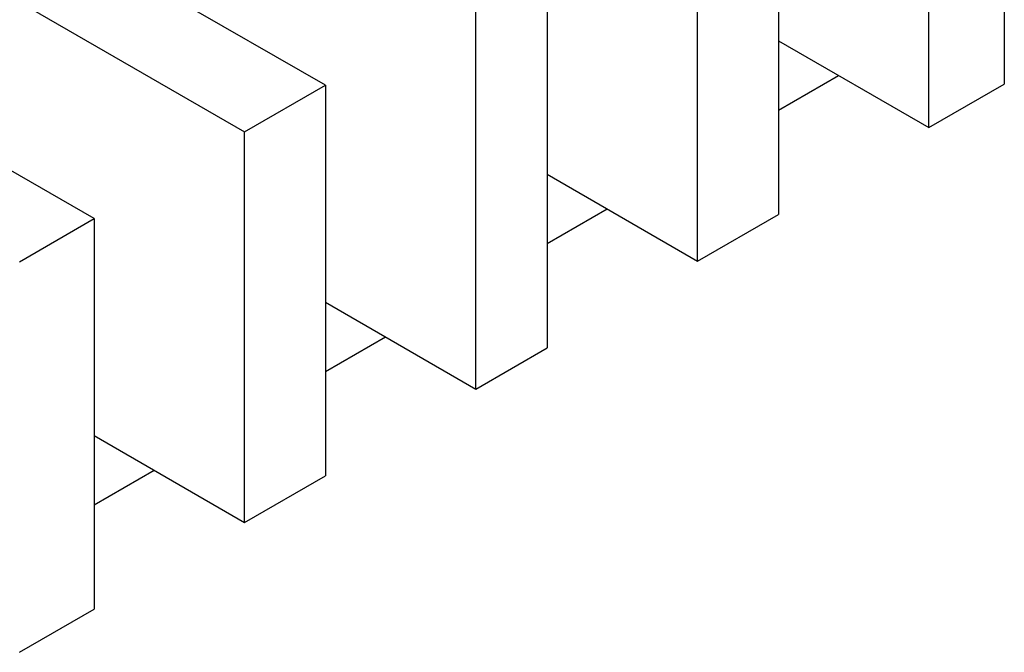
# Model space of a CAD drawing. Header units: millimetres. Extents: x 0 to 841, y 0 to 594.
# Tile 50 of 84: x 673 to 726, y 235 to 269. Entities that reach past the tile are written whole.
import ezdxf

# ---------------------------------------------------------------- set-up
doc = ezdxf.new("R2010")
doc.units = ezdxf.units.MM
doc.layers.add('TRAIT-FORT', color=4, linetype='Continuous', lineweight=25)

msp = doc.modelspace()

# ---------------------------------------------------------------- linework, layer by layer
at = {"layer": 'TRAIT-FORT', "color": 4, "linetype": 'Continuous', "lineweight": 25}
for p, q in [((725.759, 286.147), (725.759, 265.151)), ((721.698, 262.806), (721.698, 283.803)), ((713.617, 279.138), (713.617, 258.141)), ((709.274, 255.634), (709.274, 276.63)), ((689.273, 265.084), (672.908, 274.531)), ((668.564, 272.024), (684.929, 262.576)), ((701.192, 271.965), (701.192, 250.968)), ((697.354, 248.752), (697.354, 269.749)), ((676.848, 257.911), (660.483, 267.358)), ((713.617, 267.471), (721.698, 262.806)), ((713.617, 263.749), (716.842, 265.61)), ((721.698, 262.806), (725.759, 265.151)), ((684.929, 262.576), (689.273, 265.084)), ((689.273, 265.084), (689.273, 244.087)), ((684.929, 241.58), (684.929, 262.576)), ((701.192, 260.299), (709.274, 255.634)), ((701.192, 256.576), (704.417, 258.437)), ((672.827, 255.59), (676.848, 257.911)), ((676.848, 257.911), (676.848, 236.914)), ((709.274, 255.634), (713.617, 258.141)), ((689.273, 253.418), (697.354, 248.752)), ((689.273, 249.695), (692.497, 251.556)), ((697.354, 248.752), (701.192, 250.968)), ((676.848, 246.245), (684.929, 241.58)), ((676.848, 242.522), (680.072, 244.383)), ((684.929, 241.58), (689.273, 244.087)), ((672.827, 234.594), (676.848, 236.914))]:
    msp.add_line(p, q, dxfattribs=at)

doc.saveas('drawing.dxf')
